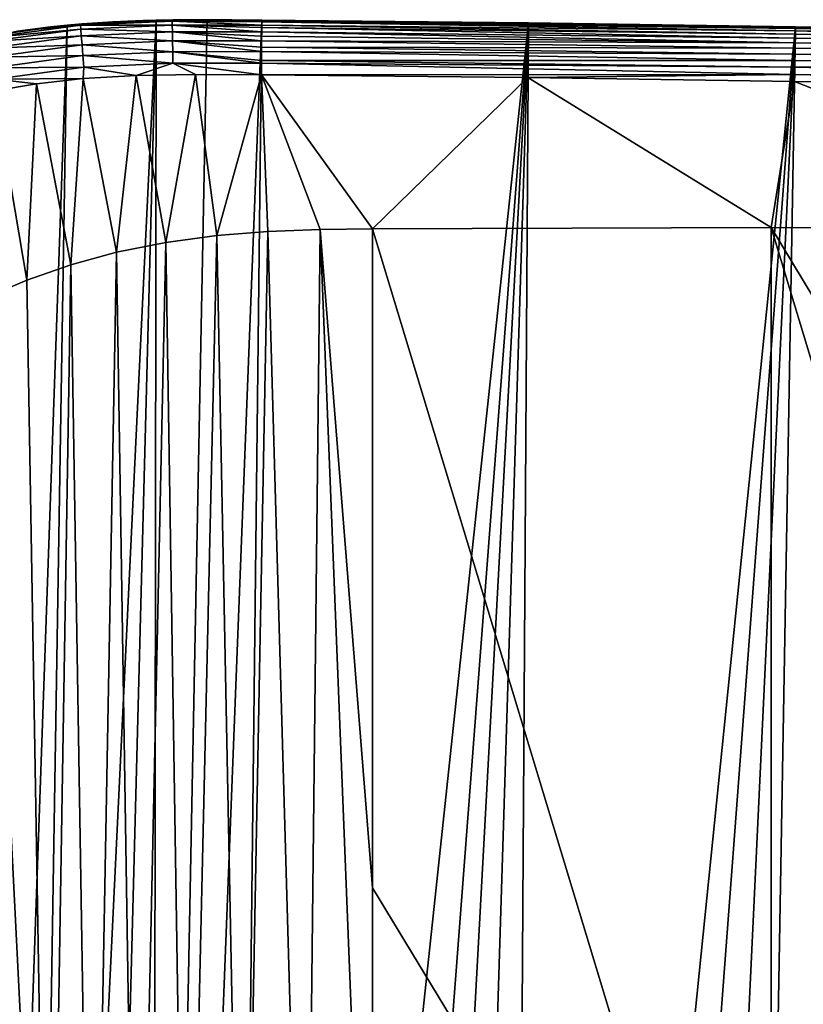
# Model space of a CAD drawing. Header units: metres. Extents: x -26 to 26, y -167 to 32.
# Tile 222 of 237: x -14 to 1, y 8 to 26. Entities that reach past the tile are written whole.
import ezdxf

# ---------------------------------------------------------------- set-up
doc = ezdxf.new("R2010")
doc.units = ezdxf.units.M
doc.layers.add('solid_12_411_043_XXX', color=7, linetype='CONTINUOUS')

msp = doc.modelspace()

# ---------------------------------------------------------------- linework, layer by layer
at = {"layer": 'solid_12_411_043_XXX'}
for points in [[(-11.481376, 25.744335, 8.150281), (-10.937485, 25.756134, 8.150281), (-11.237365, 25.75036, 4.15028)], [(-10.944682, 25.733965, 8.359001), (-10.937485, 25.756134, 8.150281), (-11.481376, 25.744335, 8.150281)], [(-11.30752, -25.427698, 4.15028), (-11.237365, 25.75036, 4.15028), (-10.307852, 25.761133, 4.15028)], [(-11.30752, -25.427698, 4.15028), (-10.307852, 25.761133, 4.15028), (-9.30893, 25.755497, 4.15028)], [(-9.892147, -25.471684, 4.15028), (-11.30752, -25.427698, 4.15028), (-9.30893, 25.755497, 4.15028)], [(-10.396573, 25.76018, 8.150281), (-10.307852, 25.761133, 4.15028), (-11.237365, 25.75036, 4.15028)], [(-10.937485, 25.756134, 8.150281), (-10.396573, 25.76018, 8.150281), (-11.237365, 25.75036, 4.15028)], [(-10.944682, 25.733965, 8.359001), (-9.309103, 25.733217, 8.359989), (-10.937485, 25.756134, 8.150281)], [(-9.309103, 25.733217, 8.359989), (-10.396573, 25.76018, 8.150281), (-10.937485, 25.756134, 8.150281)], [(-10.396573, 25.76018, 8.150281), (-9.854684, 25.759163, 8.150281), (-10.307852, 25.761133, 4.15028)], [(-9.309103, 25.733217, 8.359989), (-9.854684, 25.759163, 8.150281), (-10.396573, 25.76018, 8.150281)], [(-9.30893, 25.755497, 8.150281), (-9.30893, 25.755497, 4.15028), (-10.307852, 25.761133, 4.15028)], [(-9.854684, 25.759163, 8.150281), (-9.30893, 25.755497, 8.150281), (-10.307852, 25.761133, 4.15028)], [(-9.892147, -25.471684, 4.15028), (-9.30893, 25.755497, 4.15028), (-4.430605, 25.706018, 4.15028)], [(-9.309103, 25.733217, 8.359989), (-9.30893, 25.755497, 8.150281), (-9.854684, 25.759163, 8.150281)], [(-4.431206, 25.706026, 8.150281), (-9.30893, 25.755497, 8.150281), (-9.309103, 25.733217, 8.359989)], [(-4.431206, 25.706026, 8.150281), (-9.30893, 25.755497, 4.15028), (-9.30893, 25.755497, 8.150281)], [(-4.430605, 25.706018, 4.15028), (-9.30893, 25.755497, 4.15028), (-4.431206, 25.706026, 8.150281)], [(-14.66374, -25.099863, 4.15028), (-14.209241, 25.476089, 4.15028), (-12.866261, 25.661194, 4.15028)], [(-13.695463, -25.25168, 4.15028), (-14.66374, -25.099863, 4.15028), (-12.866261, 25.661194, 4.15028)], [(-14.330652, 25.43042, 8.359001), (-12.623971, 25.660337, 8.359001), (-13.771294, 25.549927, 8.150281)], [(-12.61821, 25.589716, 8.57098), (-12.623971, 25.660337, 8.359001), (-14.330652, 25.43042, 8.359001)], [(-14.317113, 25.360878, 8.57098), (-12.61821, 25.589716, 8.57098), (-14.330652, 25.43042, 8.359001)], [(-12.608284, 25.468056, 8.769458), (-12.61821, 25.589716, 8.57098), (-14.317113, 25.360878, 8.57098)], [(-13.169606, 25.629717, 8.150281), (-12.866261, 25.661194, 4.15028), (-14.209241, 25.476089, 4.15028)], [(-13.771294, 25.549927, 8.150281), (-13.169606, 25.629717, 8.150281), (-14.209241, 25.476089, 4.15028)], [(-12.623971, 25.660337, 8.359001), (-13.169606, 25.629717, 8.150281), (-13.771294, 25.549927, 8.150281)], [(-13.695463, -25.25168, 4.15028), (-12.866261, 25.661194, 4.15028), (-11.237365, 25.75036, 4.15028)], [(-12.57998, -25.360714, 4.15028), (-13.695463, -25.25168, 4.15028), (-11.237365, 25.75036, 4.15028)], [(-13.169606, 25.629717, 8.150281), (-12.591844, 25.685066, 8.150281), (-12.866261, 25.661194, 4.15028)], [(-12.623971, 25.660337, 8.359001), (-12.591844, 25.685066, 8.150281), (-13.169606, 25.629717, 8.150281)], [(-11.481376, 25.744335, 8.150281), (-11.237365, 25.75036, 4.15028), (-12.866261, 25.661194, 4.15028)], [(-12.031285, 25.721798, 8.150281), (-11.481376, 25.744335, 8.150281), (-12.866261, 25.661194, 4.15028)], [(-12.591844, 25.685066, 8.150281), (-12.031285, 25.721798, 8.150281), (-12.866261, 25.661194, 4.15028)], [(-12.623971, 25.660337, 8.359001), (-10.944682, 25.733965, 8.359001), (-12.591844, 25.685066, 8.150281)], [(-10.943707, 25.663124, 8.57098), (-10.944682, 25.733965, 8.359001), (-12.623971, 25.660337, 8.359001)], [(-12.61821, 25.589716, 8.57098), (-10.943707, 25.663124, 8.57098), (-12.623971, 25.660337, 8.359001)], [(-10.942024, 25.541084, 8.769458), (-10.943707, 25.663124, 8.57098), (-12.61821, 25.589716, 8.57098)], [(-12.608284, 25.468056, 8.769458), (-10.942024, 25.541084, 8.769458), (-12.61821, 25.589716, 8.57098)], [(-10.944682, 25.733965, 8.359001), (-12.031285, 25.721798, 8.150281), (-12.591844, 25.685066, 8.150281)], [(-11.30752, -25.427698, 4.15028), (-12.57998, -25.360714, 4.15028), (-11.237365, 25.75036, 4.15028)], [(-10.944682, 25.733965, 8.359001), (-11.481376, 25.744335, 8.150281), (-12.031285, 25.721798, 8.150281)], [(-9.30919, 25.721886, 8.407343), (-9.309103, 25.733217, 8.359989), (-10.944682, 25.733965, 8.359001)], [(-9.309653, 25.66188, 8.572472), (-9.30919, 25.721886, 8.407343), (-10.944682, 25.733965, 8.359001)], [(-10.943707, 25.663124, 8.57098), (-9.309653, 25.66188, 8.572472), (-10.944682, 25.733965, 8.359001)], [(-9.309969, 25.620882, 8.650844), (-9.309653, 25.66188, 8.572472), (-10.943707, 25.663124, 8.57098)], [(-9.310594, 25.539934, 8.770206), (-9.309969, 25.620882, 8.650844), (-10.943707, 25.663124, 8.57098)], [(-10.942024, 25.541084, 8.769458), (-9.310594, 25.539934, 8.770206), (-10.943707, 25.663124, 8.57098)], [(-8.336744, -25.511894, 4.15028), (-9.892147, -25.471684, 4.15028), (-4.430605, 25.706018, 4.15028)], [(0.443801, 25.42536, 8.759752), (-9.309969, 25.620882, 8.650844), (-9.310594, 25.539934, 8.770206)], [(0.445072, 25.498196, 8.650818), (-9.309653, 25.66188, 8.572472), (-9.309969, 25.620882, 8.650844)], [(0.443801, 25.42536, 8.759752), (0.445072, 25.498196, 8.650818), (-9.309969, 25.620882, 8.650844)], [(0.446096, 25.556866, 8.532434), (-9.30919, 25.721886, 8.407343), (-9.309653, 25.66188, 8.572472)], [(0.445072, 25.498196, 8.650818), (0.446096, 25.556866, 8.532434), (-9.309653, 25.66188, 8.572472)], [(0.446835, 25.599176, 8.407329), (-9.309103, 25.733217, 8.359989), (-9.30919, 25.721886, 8.407343)], [(0.446096, 25.556866, 8.532434), (0.446835, 25.599176, 8.407329), (-9.30919, 25.721886, 8.407343)], [(0.447422, 25.632776, 8.150281), (-4.431206, 25.706026, 8.150281), (-9.309103, 25.733217, 8.359989)], [(0.447276, 25.624439, 8.278685), (0.447422, 25.632776, 8.150281), (-9.309103, 25.733217, 8.359989)], [(0.446835, 25.599176, 8.407329), (0.447276, 25.624439, 8.278685), (-9.309103, 25.733217, 8.359989)], [(-7.217836, -25.539207, 4.15028), (-8.336744, -25.511894, 4.15028), (-4.430605, 25.706018, 4.15028)], [(-6.028544, -25.567036, 4.15028), (-7.217836, -25.539207, 4.15028), (-4.430605, 25.706018, 4.15028)], [(-4.764182, -25.595436, 4.15028), (-6.028544, -25.567036, 4.15028), (-4.430605, 25.706018, 4.15028)], [(-4.764182, -25.595436, 4.15028), (-4.430605, 25.706018, 4.15028), (0.447422, 25.632776, 4.15028)], [(-3.416895, -25.624039, 4.15028), (-4.764182, -25.595436, 4.15028), (0.447422, 25.632776, 4.15028)], [(-4.430605, 25.706018, 4.15028), (-4.431206, 25.706026, 8.150281), (0.447422, 25.632776, 8.150281)], [(-4.430605, 25.706018, 4.15028), (0.447422, 25.632776, 8.150281), (0.447422, 25.632776, 4.15028)], [(-1.979636, -25.652441, 4.15028), (-3.416895, -25.624039, 4.15028), (0.447422, 25.632776, 4.15028)], [(-0.448253, -25.680408, 4.15028), (-1.979636, -25.652441, 4.15028), (0.447422, 25.632776, 4.15028)], [(-0.448253, -25.680408, 4.15028), (0.447422, 25.632776, 4.15028), (5.325033, 25.535732, 4.15028)], [(10.2012, 25.38133, 8.407341), (0.446835, 25.599176, 8.407329), (0.446096, 25.556866, 8.532434)], [(10.201887, 25.406591, 8.278691), (0.447276, 25.624439, 8.278685), (0.446835, 25.599176, 8.407329)], [(10.201289, 25.384604, 8.394655), (10.201887, 25.406591, 8.278691), (0.446835, 25.599176, 8.407329)], [(10.2012, 25.38133, 8.407341), (10.201289, 25.384604, 8.394655), (0.446835, 25.599176, 8.407329)], [(5.325634, 25.535719, 8.150281), (0.447422, 25.632776, 8.150281), (0.447276, 25.624439, 8.278685)], [(10.202114, 25.41493, 8.150281), (5.325634, 25.535719, 8.150281), (0.447276, 25.624439, 8.278685)], [(10.201887, 25.406591, 8.278691), (10.202114, 25.41493, 8.150281), (0.447276, 25.624439, 8.278685)], [(0.447422, 25.632776, 4.15028), (0.447422, 25.632776, 8.150281), (5.325634, 25.535719, 8.150281)], [(5.325033, 25.535732, 4.15028), (0.447422, 25.632776, 4.15028), (5.325634, 25.535719, 8.150281)], [(-14.293788, 25.241077, 8.769458), (-12.608284, 25.468056, 8.769458), (-14.317113, 25.360878, 8.57098)], [(-12.594716, 25.301762, 8.936082), (-12.608284, 25.468056, 8.769458), (-14.293788, 25.241077, 8.769458)], [(-10.939727, 25.374271, 8.936082), (-10.942024, 25.541084, 8.769458), (-12.608284, 25.468056, 8.769458)], [(-12.594716, 25.301762, 8.936082), (-10.939727, 25.374271, 8.936082), (-12.608284, 25.468056, 8.769458)], [(-9.311193, 25.462395, 8.857605), (-9.310594, 25.539934, 8.770206), (-10.942024, 25.541084, 8.769458)], [(-9.311872, 25.374352, 8.935563), (-9.311193, 25.462395, 8.857605), (-10.942024, 25.541084, 8.769458)], [(-10.939727, 25.374271, 8.936082), (-9.311872, 25.374352, 8.935563), (-10.942024, 25.541084, 8.769458)], [(0.442307, 25.339743, 8.857575), (-9.311193, 25.462395, 8.857605), (-9.311872, 25.374352, 8.935563)], [(0.442307, 25.339743, 8.857575), (-9.310594, 25.539934, 8.770206), (-9.311193, 25.462395, 8.857605)], [(0.442307, 25.339743, 8.857575), (0.443801, 25.42536, 8.759752), (-9.310594, 25.539934, 8.770206)], [(0.730715, -25.700222, 4.15028), (-0.448253, -25.680408, 4.15028), (5.325033, 25.535732, 4.15028)], [(10.198454, 25.280363, 8.650841), (0.443801, 25.42536, 8.759752), (0.442307, 25.339743, 8.857575)], [(10.198454, 25.280363, 8.650841), (0.445072, 25.498196, 8.650818), (0.443801, 25.42536, 8.759752)], [(10.198626, 25.286667, 8.639806), (0.446096, 25.556866, 8.532434), (0.445072, 25.498196, 8.650818)], [(10.198454, 25.280363, 8.650841), (10.198626, 25.286667, 8.639806), (0.445072, 25.498196, 8.650818)], [(10.198626, 25.286667, 8.639806), (10.2012, 25.38133, 8.407341), (0.446096, 25.556866, 8.532434)], [(-14.261907, 25.077326, 8.936082), (-12.594716, 25.301762, 8.936082), (-14.293788, 25.241077, 8.769458)], [(-12.578567, 25.103809, 9.057878), (-12.594716, 25.301762, 8.936082), (-14.261907, 25.077326, 8.936082)], [(-10.936991, 25.175703, 9.057878), (-10.939727, 25.374271, 8.936082), (-12.594716, 25.301762, 8.936082)], [(-12.578567, 25.103809, 9.057878), (-10.936991, 25.175703, 9.057878), (-12.594716, 25.301762, 8.936082)], [(-9.312783, 25.256111, 9.01564), (-9.311872, 25.374352, 8.935563), (-10.939727, 25.374271, 8.936082)], [(-9.313396, 25.176731, 9.057117), (-9.312783, 25.256111, 9.01564), (-10.939727, 25.374271, 8.936082)], [(-10.936991, 25.175703, 9.057878), (-9.313396, 25.176731, 9.057117), (-10.939727, 25.374271, 8.936082)], [(0.438707, 25.133503, 9.015613), (-9.312783, 25.256111, 9.01564), (-9.313396, 25.176731, 9.057117)], [(0.440602, 25.242062, 8.94302), (-9.311872, 25.374352, 8.935563), (-9.312783, 25.256111, 9.01564)], [(0.438707, 25.133503, 9.015613), (0.440602, 25.242062, 8.94302), (-9.312783, 25.256111, 9.01564)], [(0.440602, 25.242062, 8.94302), (0.442307, 25.339743, 8.857575), (-9.311872, 25.374352, 8.935563)], [(10.194139, 25.121727, 8.857806), (0.440602, 25.242062, 8.94302), (0.438707, 25.133503, 9.015613)], [(10.194139, 25.121727, 8.857806), (0.442307, 25.339743, 8.857575), (0.440602, 25.242062, 8.94302)], [(10.194139, 25.121727, 8.857806), (10.198454, 25.280363, 8.650841), (0.442307, 25.339743, 8.857575)], [(-14.223956, 24.882401, 9.057878), (-12.578567, 25.103809, 9.057878), (-14.261907, 25.077326, 8.936082)], [(-12.561327, 24.892496, 9.128453), (-12.578567, 25.103809, 9.057878), (-14.223956, 24.882401, 9.057878)], [(-10.934071, 24.96373, 9.128453), (-10.936991, 25.175703, 9.057878), (-12.578567, 25.103809, 9.057878)], [(-12.561327, 24.892496, 9.128453), (-10.934071, 24.96373, 9.128453), (-12.578567, 25.103809, 9.057878)], [(-9.31466, 25.012844, 9.116598), (-9.313396, 25.176731, 9.057117), (-10.936991, 25.175703, 9.057878)], [(-9.315036, 24.964121, 9.128237), (-9.31466, 25.012844, 9.116598), (-10.936991, 25.175703, 9.057878)], [(-10.934071, 24.96373, 9.128453), (-9.315036, 24.964121, 9.128237), (-10.936991, 25.175703, 9.057878)], [(0.436645, 25.015388, 9.074204), (-9.313396, 25.176731, 9.057117), (-9.31466, 25.012844, 9.116598)], [(0.436645, 25.015388, 9.074204), (0.438707, 25.133503, 9.015613), (-9.313396, 25.176731, 9.057117)], [(10.188537, 24.915722, 9.015635), (0.438707, 25.133503, 9.015613), (0.436645, 25.015388, 9.074204)], [(10.188537, 24.915722, 9.015635), (10.194139, 25.121727, 8.857806), (0.438707, 25.133503, 9.015613)], [(-14.183444, 24.674318, 9.128453), (-12.561327, 24.892496, 9.128453), (-14.223956, 24.882401, 9.057878)], [(-12.575597, 24.682907, 9.150281), (-12.561327, 24.892496, 9.128453), (-14.183444, 24.674318, 9.128453)], [(-12.575597, 24.682907, 9.150281), (-11.607292, 24.739519, 9.150281), (-12.561327, 24.892496, 9.128453)], [(-11.607292, 24.739519, 9.150281), (-10.934071, 24.96373, 9.128453), (-12.561327, 24.892496, 9.128453)], [(-11.607292, 24.739519, 9.150281), (-10.51811, 24.759829, 9.150281), (-10.934071, 24.96373, 9.128453)], [(-9.316646, 24.755501, 9.150281), (-9.315036, 24.964121, 9.128237), (-10.934071, 24.96373, 9.128453)], [(-10.51811, 24.759829, 9.150281), (-9.316646, 24.755501, 9.150281), (-10.934071, 24.96373, 9.128453)], [(0.432214, 24.761475, 9.141919), (-9.315036, 24.964121, 9.128237), (-9.316646, 24.755501, 9.150281)], [(0.434462, 24.890274, 9.116583), (-9.31466, 25.012844, 9.116598), (-9.315036, 24.964121, 9.128237)], [(0.432214, 24.761475, 9.141919), (0.434462, 24.890274, 9.116583), (-9.315036, 24.964121, 9.128237)], [(0.434462, 24.890274, 9.116583), (0.436645, 25.015388, 9.074204), (-9.31466, 25.012844, 9.116598)], [(10.181922, 24.672533, 9.116597), (0.434462, 24.890274, 9.116583), (0.432214, 24.761475, 9.141919)], [(10.188209, 24.903679, 9.022513), (0.436645, 25.015388, 9.074204), (0.434462, 24.890274, 9.116583)], [(10.181922, 24.672533, 9.116597), (10.188209, 24.903679, 9.022513), (0.434462, 24.890274, 9.116583)], [(10.188209, 24.903679, 9.022513), (10.188537, 24.915722, 9.015635), (0.436645, 25.015388, 9.074204)], [(-14.196414, 24.460089, 9.150281), (-13.428978, 24.589203, 9.150281), (-14.183444, 24.674318, 9.128453)], [(-13.428978, 24.589203, 9.150281), (-12.575597, 24.682907, 9.150281), (-14.183444, 24.674318, 9.128453)], [(-12.796206, 21.279087, 9.150281), (-12.575597, 24.682907, 9.150281), (-13.428978, 24.589203, 9.150281)], [(-12.796206, 21.279087, 9.150281), (-11.965361, 21.505892, 9.150281), (-12.575597, 24.682907, 9.150281)], [(-11.965361, 21.505892, 9.150281), (-11.607292, 24.739519, 9.150281), (-12.575597, 24.682907, 9.150281)], [(-11.965361, 21.505892, 9.150281), (-11.059681, 21.688511, 9.150281), (-11.607292, 24.739519, 9.150281)], [(-11.059681, 21.688511, 9.150281), (-10.51811, 24.759829, 9.150281), (-11.607292, 24.739519, 9.150281)], [(-11.059681, 21.688511, 9.150281), (-10.129536, 21.814678, 9.150281), (-10.51811, 24.759829, 9.150281)], [(-10.129536, 21.814678, 9.150281), (-9.316646, 24.755501, 9.150281), (-10.51811, 24.759829, 9.150281)], [(-10.129536, 21.814678, 9.150281), (-9.197001, 21.887341, 9.150281), (-9.316646, 24.755501, 9.150281)], [(0.432214, 24.761475, 9.141919), (-9.316646, 24.755501, 9.150281), (-4.443406, 24.706102, 9.150281)], [(-7.286593, 21.933828, 9.150281), (-4.443406, 24.706102, 9.150281), (-9.316646, 24.755501, 9.150281)], [(-8.239633, 21.921923, 9.150281), (-7.286593, 21.933828, 9.150281), (-9.316646, 24.755501, 9.150281)], [(-9.197001, 21.887341, 9.150281), (-8.239633, 21.921923, 9.150281), (-9.316646, 24.755501, 9.150281)], [(-7.286593, 21.933828, 9.150281), (0.000015, 21.959999, 9.150281), (-4.443406, 24.706102, 9.150281)], [(0.432214, 24.761475, 9.141919), (-4.443406, 24.706102, 9.150281), (0.429969, 24.632931, 9.150281)], [(0.000015, 21.959999, 9.150281), (0.429969, 24.632931, 9.150281), (-4.443406, 24.706102, 9.150281)], [(10.178419, 24.543768, 9.141925), (0.432214, 24.761475, 9.141919), (0.429969, 24.632931, 9.150281)], [(10.18154, 24.658529, 9.120208), (10.181922, 24.672533, 9.116597), (0.432214, 24.761475, 9.141919)], [(10.178419, 24.543768, 9.141925), (10.18154, 24.658529, 9.120208), (0.432214, 24.761475, 9.141919)], [(-13.601032, 20.998186, 9.150281), (-13.428978, 24.589203, 9.150281), (-14.196414, 24.460089, 9.150281)], [(-13.601032, 20.998186, 9.150281), (-12.796206, 21.279087, 9.150281), (-13.428978, 24.589203, 9.150281)], [(0.000015, 21.959999, 9.150281), (7.286622, 21.933828, 9.150281), (0.429969, 24.632931, 9.150281)], [(7.286622, 21.933828, 9.150281), (5.302929, 24.53598, 9.150281), (0.429969, 24.632931, 9.150281)], [(10.178419, 24.543768, 9.141925), (0.429969, 24.632931, 9.150281), (5.302929, 24.53598, 9.150281)], [(-14.386091, 20.66111, 9.150281), (-13.601032, 20.998186, 9.150281), (-14.196414, 24.460089, 9.150281)], [(-10.685471, -2.352927, 145.824631), (-10.129536, 21.814678, 9.150281), (-11.059681, 21.688511, 9.150281)], [(-9.656211, -2.245257, 145.843613), (-10.129536, 21.814678, 9.150281), (-10.685471, -2.352927, 145.824631)], [(-9.656211, -2.245257, 145.843613), (-9.197001, 21.887341, 9.150281), (-10.129536, 21.814678, 9.150281)], [(-8.508191, -2.189296, 145.853485), (-9.197001, 21.887341, 9.150281), (-9.656211, -2.245257, 145.843613)], [(-8.508191, -2.189296, 145.853485), (-8.239633, 21.921923, 9.150281), (-9.197001, 21.887341, 9.150281)], [(-7.286584, -2.171198, 145.856674), (-8.239633, 21.921923, 9.150281), (-8.508191, -2.189296, 145.853485)], [(-7.286584, 9.881314, 77.503479), (-7.286593, 21.933828, 9.150281), (-8.239633, 21.921923, 9.150281)], [(-7.286584, 9.881314, 77.503479), (-8.239633, 21.921923, 9.150281), (-7.286584, -2.171198, 145.856674)], [(0.000015, -2.145815, 145.86116), (0.000015, 21.959999, 9.150281), (-7.286593, 21.933828, 9.150281)], [(-7.286584, 9.881314, 77.503479), (0.000015, -2.145815, 145.86116), (-7.286593, 21.933828, 9.150281)], [(7.286613, 9.881604, 77.501839), (7.286622, 21.933828, 9.150281), (0.000015, 21.959999, 9.150281)], [(7.286613, -2.171198, 145.856674), (0.000015, 21.959999, 9.150281), (0.000015, -2.145815, 145.86116)], [(7.286613, 9.881604, 77.501839), (0.000015, 21.959999, 9.150281), (7.286613, -2.171198, 145.856674)], [(-11.584018, -2.50412, 145.797974), (-11.059681, 21.688511, 9.150281), (-11.965361, 21.505892, 9.150281)], [(-10.685471, -2.352927, 145.824631), (-11.059681, 21.688511, 9.150281), (-11.584018, -2.50412, 145.797974)], [(-12.408755, -2.69629, 145.764099), (-11.965361, 21.505892, 9.150281), (-12.796206, 21.279087, 9.150281)], [(-11.584018, -2.50412, 145.797974), (-11.965361, 21.505892, 9.150281), (-12.408755, -2.69629, 145.764099)], [(-13.194861, -2.933533, 145.72226), (-12.796206, 21.279087, 9.150281), (-13.601032, 20.998186, 9.150281)], [(-12.408755, -2.69629, 145.764099), (-12.796206, 21.279087, 9.150281), (-13.194861, -2.933533, 145.72226)], [(-13.194861, -2.933533, 145.72226), (-13.601032, 20.998186, 9.150281), (-14.386091, 20.66111, 9.150281)], [(-13.194861, -2.933533, 145.72226), (-14.386091, 20.66111, 9.150281), (-14.672999, -3.541176, 145.615128)], [(-7.286584, 9.881314, 77.503479), (-7.286584, -2.171198, 145.856674), (0.000015, -2.145815, 145.86116)]]:
    msp.add_3dface(points, dxfattribs=at)

doc.saveas('drawing.dxf')
